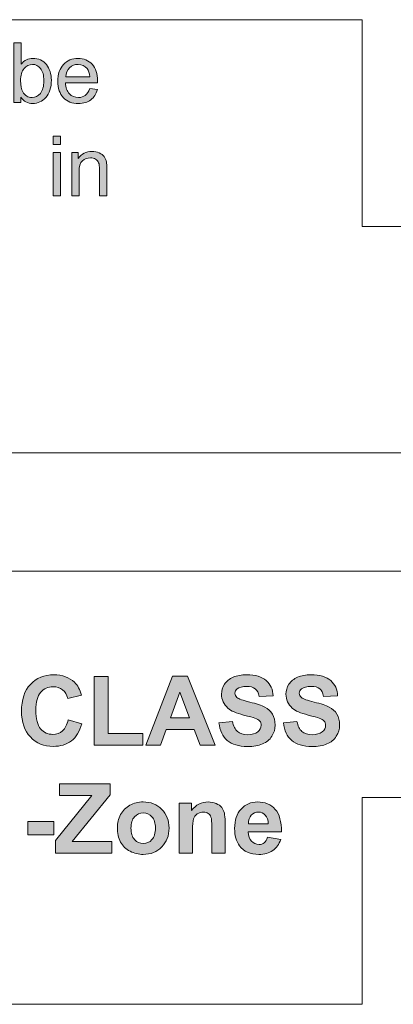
# Model space of a CAD drawing. Header units: millimetres. Extents: x 7 to 595, y -296 to -6.
# Tile 130 of 131: x 521 to 540, y -61 to -11. Entities that reach past the tile are written whole.
import ezdxf

# ---------------------------------------------------------------- set-up
doc = ezdxf.new("R2010")
doc.units = ezdxf.units.MM
doc.header["$MEASUREMENT"] = 0
doc.layers.add('Layer 1', color=7, linetype='Continuous', lineweight=0)

# ---------------------------------------------------------------- blocks, each defined once
blk = doc.blocks.new('Block_23')
at = {"layer": 'Layer 1', "true_color": 0x010101, "transparency": 33554687}
h = blk.add_hatch(color=18, dxfattribs=at)
edge = h.paths.add_edge_path()
edge.add_spline(control_points=[(520.695, -13.636), (520.695, -13.898), (520.731, -14.088), (520.803, -14.205), (520.92, -14.397), (521.078, -14.493), (521.277, -14.493), (521.44, -14.493), (521.581, -14.422), (521.699, -14.281), (521.817, -14.14), (521.877, -13.93), (521.877, -13.65), (521.877, -13.364), (521.82, -13.153), (521.706, -13.017), (521.593, -12.88), (521.455, -12.812), (521.294, -12.812), (521.131, -12.812), (520.991, -12.882), (520.873, -13.024), (520.755, -13.165), (520.695, -13.369), (520.695, -13.636)], knot_values=[0, 0, 0, 0, 1, 1, 1, 2, 2, 2, 3, 3, 3, 4, 4, 4, 5, 5, 5, 6, 6, 6, 7, 7, 7, 8, 8, 8, 8], degree=3, periodic=0)
edge = h.paths.add_edge_path()
edge.add_spline(control_points=[(520.7, -14.751), (520.7, -14.751), (520.353, -14.751), (520.353, -14.751), (520.353, -14.751), (520.353, -11.72), (520.353, -11.72), (520.353, -11.72), (520.725, -11.72), (520.725, -11.72), (520.725, -11.72), (520.725, -12.801), (520.725, -12.801), (520.882, -12.605), (521.083, -12.507), (521.327, -12.507), (521.462, -12.507), (521.59, -12.534), (521.711, -12.588), (521.831, -12.643), (521.93, -12.72), (522.008, -12.818), (522.086, -12.916), (522.147, -13.035), (522.191, -13.174), (522.236, -13.312), (522.257, -13.461), (522.257, -13.619), (522.257, -13.994), (522.164, -14.285), (521.979, -14.49), (521.793, -14.695), (521.57, -14.797), (521.309, -14.797), (521.05, -14.797), (520.847, -14.689), (520.7, -14.474), (520.7, -14.474), (520.7, -14.751), (520.7, -14.751), (520.7, -14.751), (520.7, -14.751), (520.7, -14.751)], knot_values=[0, 0, 0, 0, 1, 1, 1, 2, 2, 2, 3, 3, 3, 4, 4, 4, 5, 5, 5, 6, 6, 6, 7, 7, 7, 8, 8, 8, 9, 9, 9, 10, 10, 10, 11, 11, 11, 12, 12, 12, 13, 13, 13, 14, 14, 14, 14], degree=3, periodic=0)
h = blk.add_hatch(color=18, dxfattribs=at)
edge = h.paths.add_edge_path()
edge.add_spline(control_points=[(522.991, -13.443), (522.991, -13.443), (524.214, -13.443), (524.214, -13.443), (524.198, -13.258), (524.15, -13.12), (524.074, -13.027), (523.956, -12.884), (523.802, -12.812), (523.614, -12.812), (523.443, -12.812), (523.3, -12.869), (523.183, -12.983), (523.067, -13.098), (523.003, -13.251), (522.991, -13.443)], knot_values=[0, 0, 0, 0, 1, 1, 1, 2, 2, 2, 3, 3, 3, 4, 4, 4, 5, 5, 5, 5], degree=3, periodic=0)
edge = h.paths.add_edge_path()
edge.add_spline(control_points=[(524.21, -14.04), (524.21, -14.04), (524.595, -14.09), (524.595, -14.09), (524.535, -14.314), (524.423, -14.488), (524.259, -14.612), (524.095, -14.735), (523.887, -14.797), (523.632, -14.797), (523.312, -14.797), (523.058, -14.699), (522.87, -14.501), (522.682, -14.304), (522.588, -14.027), (522.588, -13.671), (522.588, -13.302), (522.683, -13.016), (522.873, -12.813), (523.063, -12.609), (523.309, -12.507), (523.611, -12.507), (523.904, -12.507), (524.143, -12.607), (524.329, -12.806), (524.515, -13.006), (524.608, -13.287), (524.608, -13.649), (524.608, -13.671), (524.607, -13.704), (524.606, -13.748), (524.606, -13.748), (522.969, -13.748), (522.969, -13.748), (522.983, -13.988), (523.051, -14.173), (523.174, -14.301), (523.296, -14.428), (523.449, -14.493), (523.632, -14.493), (523.768, -14.493), (523.884, -14.457), (523.98, -14.385), (524.077, -14.313), (524.153, -14.198), (524.21, -14.04), (524.21, -14.04), (524.21, -14.04), (524.21, -14.04)], knot_values=[0, 0, 0, 0, 1, 1, 1, 2, 2, 2, 3, 3, 3, 4, 4, 4, 5, 5, 5, 6, 6, 6, 7, 7, 7, 8, 8, 8, 9, 9, 9, 10, 10, 10, 11, 11, 11, 12, 12, 12, 13, 13, 13, 14, 14, 14, 15, 15, 15, 16, 16, 16, 16], degree=3, periodic=0)
h = blk.add_hatch(color=18, dxfattribs=at)
edge = h.paths.add_edge_path()
edge.add_spline(control_points=[(522.35, -19.48), (522.35, -19.48), (522.35, -17.283), (522.35, -17.283), (522.35, -17.283), (522.723, -17.283), (522.723, -17.283), (522.723, -17.283), (522.723, -19.48), (522.723, -19.48), (522.723, -19.48), (522.35, -19.48), (522.35, -19.48)], knot_values=[0, 0, 0, 0, 1, 1, 1, 2, 2, 2, 3, 3, 3, 4, 4, 4, 4], degree=3, periodic=0)
edge = h.paths.add_edge_path()
edge.add_spline(control_points=[(522.35, -16.872), (522.35, -16.872), (522.35, -16.449), (522.35, -16.449), (522.35, -16.449), (522.723, -16.449), (522.723, -16.449), (522.723, -16.449), (522.723, -16.872), (522.723, -16.872), (522.723, -16.872), (522.35, -16.872), (522.35, -16.872), (522.35, -16.872), (522.35, -16.872), (522.35, -16.872)], knot_values=[0, 0, 0, 0, 1, 1, 1, 2, 2, 2, 3, 3, 3, 4, 4, 4, 5, 5, 5, 5], degree=3, periodic=0)
h = blk.add_hatch(color=18, dxfattribs=at)
edge = h.paths.add_edge_path()
edge.add_spline(control_points=[(523.291, -19.48), (523.291, -19.48), (523.291, -17.283), (523.291, -17.283), (523.291, -17.283), (523.625, -17.283), (523.625, -17.283), (523.625, -17.283), (523.625, -17.595), (523.625, -17.595), (523.786, -17.356), (524.019, -17.236), (524.323, -17.236), (524.456, -17.236), (524.577, -17.26), (524.688, -17.308), (524.799, -17.355), (524.882, -17.418), (524.937, -17.495), (524.992, -17.572), (525.031, -17.663), (525.053, -17.769), (525.066, -17.838), (525.073, -17.959), (525.073, -18.131), (525.073, -18.131), (525.073, -19.48), (525.073, -19.48), (525.073, -19.48), (524.7, -19.48), (524.7, -19.48), (524.7, -19.48), (524.7, -18.145), (524.7, -18.145), (524.7, -17.994), (524.686, -17.88), (524.657, -17.805), (524.628, -17.73), (524.577, -17.67), (524.504, -17.625), (524.43, -17.581), (524.343, -17.558), (524.245, -17.558), (524.087, -17.558), (523.95, -17.608), (523.835, -17.709), (523.72, -17.809), (523.663, -18.001), (523.663, -18.281), (523.663, -18.281), (523.663, -19.48), (523.663, -19.48), (523.663, -19.48), (523.291, -19.48), (523.291, -19.48)], knot_values=[0, 0, 0, 0, 1, 1, 1, 2, 2, 2, 3, 3, 3, 4, 4, 4, 5, 5, 5, 6, 6, 6, 7, 7, 7, 8, 8, 8, 9, 9, 9, 10, 10, 10, 11, 11, 11, 12, 12, 12, 13, 13, 13, 14, 14, 14, 15, 15, 15, 16, 16, 16, 17, 17, 17, 18, 18, 18, 18], degree=3, periodic=0)
h = blk.add_hatch(color=18, dxfattribs=at)
edge = h.paths.add_edge_path()
edge.add_spline(control_points=[(523.116, -46.09), (523.116, -46.09), (523.802, -46.301), (523.802, -46.301), (523.697, -46.688), (523.521, -46.975), (523.276, -47.163), (523.031, -47.35), (522.72, -47.444), (522.343, -47.444), (521.876, -47.444), (521.493, -47.285), (521.192, -46.966), (520.892, -46.647), (520.742, -46.211), (520.742, -45.658), (520.742, -45.074), (520.893, -44.619), (521.194, -44.295), (521.496, -43.971), (521.893, -43.81), (522.386, -43.81), (522.816, -43.81), (523.165, -43.937), (523.433, -44.191), (523.593, -44.342), (523.712, -44.558), (523.792, -44.84), (523.792, -44.84), (523.091, -45.006), (523.091, -45.006), (523.049, -44.825), (522.963, -44.681), (522.831, -44.576), (522.699, -44.47), (522.538, -44.418), (522.35, -44.418), (522.09, -44.418), (521.878, -44.511), (521.716, -44.698), (521.553, -44.885), (521.472, -45.187), (521.472, -45.606), (521.472, -46.049), (521.553, -46.365), (521.712, -46.553), (521.872, -46.742), (522.08, -46.836), (522.336, -46.836), (522.525, -46.836), (522.687, -46.776), (522.823, -46.656), (522.959, -46.536), (523.057, -46.348), (523.116, -46.09)], knot_values=[0, 0, 0, 0, 1, 1, 1, 2, 2, 2, 3, 3, 3, 4, 4, 4, 5, 5, 5, 6, 6, 6, 7, 7, 7, 8, 8, 8, 9, 9, 9, 10, 10, 10, 11, 11, 11, 12, 12, 12, 13, 13, 13, 14, 14, 14, 15, 15, 15, 16, 16, 16, 17, 17, 17, 18, 18, 18, 18], degree=3, periodic=0)
for points in [[(524.431, -47.385), (524.431, -43.903), (525.142, -43.903), (525.142, -46.792), (526.903, -46.792), (526.903, -47.385)], [(522.464, -52.865), (522.464, -52.227), (524.315, -49.946), (522.675, -49.946), (522.675, -49.353), (525.245, -49.353), (525.245, -49.902), (523.322, -52.271), (525.319, -52.271), (525.319, -52.865)], [(521.056, -51.928), (521.056, -51.256), (522.381, -51.256), (522.381, -51.928)]]:
    blk.add_hatch(color=18, dxfattribs=at).paths.add_polyline_path(points)
h = blk.add_hatch(color=18, dxfattribs=at)
edge = h.paths.add_edge_path()
edge.add_spline(control_points=[(529.271, -45.992), (529.271, -45.992), (528.783, -44.693), (528.783, -44.693), (528.783, -44.693), (528.309, -45.992), (528.309, -45.992), (528.309, -45.992), (529.271, -45.992), (529.271, -45.992)], knot_values=[0, 0, 0, 0, 1, 1, 1, 2, 2, 2, 3, 3, 3, 3], degree=3, periodic=0)
edge = h.paths.add_edge_path()
edge.add_spline(control_points=[(530.571, -47.385), (530.571, -47.385), (529.805, -47.385), (529.805, -47.385), (529.805, -47.385), (529.502, -46.586), (529.502, -46.586), (529.502, -46.586), (528.093, -46.586), (528.093, -46.586), (528.093, -46.586), (527.801, -47.385), (527.801, -47.385), (527.801, -47.385), (527.049, -47.385), (527.049, -47.385), (527.049, -47.385), (528.413, -43.873), (528.413, -43.873), (528.413, -43.873), (529.164, -43.873), (529.164, -43.873), (529.164, -43.873), (530.571, -47.385), (530.571, -47.385), (530.571, -47.385), (530.571, -47.385), (530.571, -47.385)], knot_values=[0, 0, 0, 0, 1, 1, 1, 2, 2, 2, 3, 3, 3, 4, 4, 4, 5, 5, 5, 6, 6, 6, 7, 7, 7, 8, 8, 8, 9, 9, 9, 9], degree=3, periodic=0)
h = blk.add_hatch(color=18, dxfattribs=at)
edge = h.paths.add_edge_path()
edge.add_spline(control_points=[(530.763, -46.247), (530.763, -46.247), (531.455, -46.179), (531.455, -46.179), (531.497, -46.41), (531.58, -46.579), (531.707, -46.688), (531.833, -46.797), (532.004, -46.851), (532.219, -46.851), (532.446, -46.851), (532.618, -46.802), (532.733, -46.706), (532.849, -46.609), (532.907, -46.497), (532.907, -46.367), (532.907, -46.284), (532.882, -46.214), (532.834, -46.155), (532.786, -46.097), (532.701, -46.046), (532.58, -46.004), (532.497, -45.974), (532.309, -45.924), (532.015, -45.85), (531.636, -45.755), (531.371, -45.639), (531.218, -45.501), (531.003, -45.307), (530.896, -45.071), (530.896, -44.792), (530.896, -44.613), (530.946, -44.445), (531.047, -44.289), (531.148, -44.133), (531.294, -44.014), (531.484, -43.932), (531.675, -43.85), (531.904, -43.81), (532.173, -43.81), (532.612, -43.81), (532.943, -43.907), (533.165, -44.102), (533.387, -44.298), (533.503, -44.558), (533.515, -44.884), (533.515, -44.884), (532.804, -44.908), (532.804, -44.908), (532.773, -44.727), (532.709, -44.597), (532.61, -44.518), (532.511, -44.438), (532.362, -44.398), (532.164, -44.398), (531.96, -44.398), (531.8, -44.441), (531.685, -44.526), (531.61, -44.58), (531.573, -44.653), (531.573, -44.745), (531.573, -44.828), (531.608, -44.899), (531.678, -44.958), (531.767, -45.034), (531.984, -45.113), (532.328, -45.194), (532.672, -45.275), (532.926, -45.36), (533.091, -45.447), (533.256, -45.535), (533.385, -45.653), (533.478, -45.804), (533.571, -45.955), (533.618, -46.142), (533.618, -46.363), (533.618, -46.564), (533.562, -46.753), (533.45, -46.929), (533.338, -47.105), (533.181, -47.236), (532.976, -47.321), (532.772, -47.407), (532.517, -47.449), (532.212, -47.449), (531.768, -47.449), (531.427, -47.347), (531.189, -47.142), (530.951, -46.937), (530.81, -46.639), (530.763, -46.247)], knot_values=[0, 0, 0, 0, 1, 1, 1, 2, 2, 2, 3, 3, 3, 4, 4, 4, 5, 5, 5, 6, 6, 6, 7, 7, 7, 8, 8, 8, 9, 9, 9, 10, 10, 10, 11, 11, 11, 12, 12, 12, 13, 13, 13, 14, 14, 14, 15, 15, 15, 16, 16, 16, 17, 17, 17, 18, 18, 18, 19, 19, 19, 20, 20, 20, 21, 21, 21, 22, 22, 22, 23, 23, 23, 24, 24, 24, 25, 25, 25, 26, 26, 26, 27, 27, 27, 28, 28, 28, 29, 29, 29, 30, 30, 30, 30], degree=3, periodic=0)
h = blk.add_hatch(color=18, dxfattribs=at)
edge = h.paths.add_edge_path()
edge.add_spline(control_points=[(534.035, -46.247), (534.035, -46.247), (534.726, -46.179), (534.726, -46.179), (534.768, -46.41), (534.851, -46.579), (534.978, -46.688), (535.105, -46.797), (535.276, -46.851), (535.491, -46.851), (535.718, -46.851), (535.89, -46.802), (536.005, -46.706), (536.12, -46.609), (536.178, -46.497), (536.178, -46.367), (536.178, -46.284), (536.154, -46.214), (536.106, -46.155), (536.057, -46.097), (535.972, -46.046), (535.851, -46.004), (535.769, -45.974), (535.581, -45.924), (535.286, -45.85), (534.908, -45.755), (534.642, -45.639), (534.489, -45.501), (534.274, -45.307), (534.167, -45.071), (534.167, -44.792), (534.167, -44.613), (534.218, -44.445), (534.318, -44.289), (534.42, -44.133), (534.565, -44.014), (534.756, -43.932), (534.946, -43.85), (535.175, -43.81), (535.445, -43.81), (535.884, -43.81), (536.215, -43.907), (536.437, -44.102), (536.659, -44.298), (536.775, -44.558), (536.786, -44.884), (536.786, -44.884), (536.075, -44.908), (536.075, -44.908), (536.045, -44.727), (535.98, -44.597), (535.882, -44.518), (535.783, -44.438), (535.634, -44.398), (535.436, -44.398), (535.232, -44.398), (535.071, -44.441), (534.956, -44.526), (534.882, -44.58), (534.844, -44.653), (534.844, -44.745), (534.844, -44.828), (534.879, -44.899), (534.95, -44.958), (535.039, -45.034), (535.255, -45.113), (535.599, -45.194), (535.944, -45.275), (536.198, -45.36), (536.362, -45.447), (536.527, -45.535), (536.656, -45.653), (536.75, -45.804), (536.843, -45.955), (536.889, -46.142), (536.889, -46.363), (536.889, -46.564), (536.834, -46.753), (536.722, -46.929), (536.61, -47.105), (536.452, -47.236), (536.248, -47.321), (536.043, -47.407), (535.788, -47.449), (535.483, -47.449), (535.04, -47.449), (534.699, -47.347), (534.461, -47.142), (534.223, -46.937), (534.081, -46.639), (534.035, -46.247)], knot_values=[0, 0, 0, 0, 1, 1, 1, 2, 2, 2, 3, 3, 3, 4, 4, 4, 5, 5, 5, 6, 6, 6, 7, 7, 7, 8, 8, 8, 9, 9, 9, 10, 10, 10, 11, 11, 11, 12, 12, 12, 13, 13, 13, 14, 14, 14, 15, 15, 15, 16, 16, 16, 17, 17, 17, 18, 18, 18, 19, 19, 19, 20, 20, 20, 21, 21, 21, 22, 22, 22, 23, 23, 23, 24, 24, 24, 25, 25, 25, 26, 26, 26, 27, 27, 27, 28, 28, 28, 29, 29, 29, 30, 30, 30, 30], degree=3, periodic=0)
h = blk.add_hatch(color=18, dxfattribs=at)
edge = h.paths.add_edge_path()
edge.add_spline(control_points=[(526.299, -51.597), (526.299, -51.85), (526.359, -52.043), (526.478, -52.177), (526.598, -52.312), (526.745, -52.379), (526.921, -52.379), (527.096, -52.379), (527.243, -52.312), (527.362, -52.177), (527.48, -52.043), (527.54, -51.848), (527.54, -51.592), (527.54, -51.343), (527.48, -51.151), (527.362, -51.017), (527.243, -50.882), (527.096, -50.815), (526.921, -50.815), (526.745, -50.815), (526.598, -50.882), (526.478, -51.017), (526.359, -51.151), (526.299, -51.344), (526.299, -51.597)], knot_values=[0, 0, 0, 0, 1, 1, 1, 2, 2, 2, 3, 3, 3, 4, 4, 4, 5, 5, 5, 6, 6, 6, 7, 7, 7, 8, 8, 8, 8], degree=3, periodic=0)
edge = h.paths.add_edge_path()
edge.add_spline(control_points=[(525.607, -51.561), (525.607, -51.337), (525.662, -51.12), (525.772, -50.911), (525.883, -50.701), (526.039, -50.542), (526.241, -50.431), (526.443, -50.321), (526.668, -50.265), (526.917, -50.265), (527.302, -50.265), (527.617, -50.39), (527.863, -50.641), (528.109, -50.891), (528.231, -51.207), (528.231, -51.59), (528.231, -51.975), (528.107, -52.295), (527.86, -52.549), (527.611, -52.802), (527.299, -52.929), (526.922, -52.929), (526.689, -52.929), (526.467, -52.876), (526.255, -52.77), (526.044, -52.665), (525.883, -52.51), (525.772, -52.306), (525.662, -52.102), (525.607, -51.854), (525.607, -51.561), (525.607, -51.561), (525.607, -51.561), (525.607, -51.561)], knot_values=[0, 0, 0, 0, 1, 1, 1, 2, 2, 2, 3, 3, 3, 4, 4, 4, 5, 5, 5, 6, 6, 6, 7, 7, 7, 8, 8, 8, 9, 9, 9, 10, 10, 10, 11, 11, 11, 11], degree=3, periodic=0)
h = blk.add_hatch(color=18, dxfattribs=at)
edge = h.paths.add_edge_path()
edge.add_spline(control_points=[(531.076, -52.865), (531.076, -52.865), (530.404, -52.865), (530.404, -52.865), (530.404, -52.865), (530.404, -51.568), (530.404, -51.568), (530.404, -51.293), (530.389, -51.115), (530.36, -51.035), (530.331, -50.954), (530.284, -50.892), (530.219, -50.847), (530.153, -50.802), (530.075, -50.78), (529.983, -50.78), (529.866, -50.78), (529.76, -50.812), (529.667, -50.876), (529.573, -50.94), (529.509, -51.025), (529.475, -51.129), (529.44, -51.235), (529.423, -51.429), (529.423, -51.714), (529.423, -51.714), (529.423, -52.865), (529.423, -52.865), (529.423, -52.865), (528.751, -52.865), (528.751, -52.865), (528.751, -52.865), (528.751, -50.319), (528.751, -50.319), (528.751, -50.319), (529.374, -50.319), (529.374, -50.319), (529.374, -50.319), (529.374, -50.693), (529.374, -50.693), (529.597, -50.408), (529.877, -50.265), (530.216, -50.265), (530.365, -50.265), (530.502, -50.292), (530.625, -50.345), (530.749, -50.399), (530.843, -50.467), (530.905, -50.55), (530.969, -50.633), (531.013, -50.727), (531.038, -50.833), (531.063, -50.938), (531.076, -51.089), (531.076, -51.285), (531.076, -51.285), (531.076, -52.865), (531.076, -52.865)], knot_values=[0, 0, 0, 0, 1, 1, 1, 2, 2, 2, 3, 3, 3, 4, 4, 4, 5, 5, 5, 6, 6, 6, 7, 7, 7, 8, 8, 8, 9, 9, 9, 10, 10, 10, 11, 11, 11, 12, 12, 12, 13, 13, 13, 14, 14, 14, 15, 15, 15, 16, 16, 16, 17, 17, 17, 18, 18, 18, 19, 19, 19, 19], degree=3, periodic=0)
h = blk.add_hatch(color=18, dxfattribs=at)
edge = h.paths.add_edge_path()
edge.add_spline(control_points=[(533.267, -51.379), (533.262, -51.183), (533.212, -51.035), (533.117, -50.933), (533.021, -50.831), (532.905, -50.78), (532.768, -50.78), (532.621, -50.78), (532.5, -50.834), (532.405, -50.941), (532.309, -51.048), (532.263, -51.195), (532.264, -51.379), (532.264, -51.379), (533.267, -51.379), (533.267, -51.379)], knot_values=[0, 0, 0, 0, 1, 1, 1, 2, 2, 2, 3, 3, 3, 4, 4, 4, 5, 5, 5, 5], degree=3, periodic=0)
edge = h.paths.add_edge_path()
edge.add_spline(control_points=[(533.228, -52.06), (533.228, -52.06), (533.9, -52.173), (533.9, -52.173), (533.814, -52.419), (533.678, -52.607), (533.492, -52.736), (533.306, -52.864), (533.073, -52.929), (532.794, -52.929), (532.352, -52.929), (532.024, -52.784), (531.812, -52.495), (531.645, -52.262), (531.56, -51.97), (531.56, -51.616), (531.56, -51.194), (531.671, -50.863), (531.891, -50.624), (532.11, -50.385), (532.389, -50.265), (532.726, -50.265), (533.104, -50.265), (533.402, -50.39), (533.621, -50.641), (533.839, -50.891), (533.944, -51.274), (533.934, -51.791), (533.934, -51.791), (532.252, -51.791), (532.252, -51.791), (532.257, -51.99), (532.311, -52.145), (532.415, -52.257), (532.518, -52.368), (532.647, -52.423), (532.8, -52.423), (532.906, -52.423), (532.994, -52.395), (533.065, -52.338), (533.137, -52.28), (533.191, -52.188), (533.228, -52.06), (533.228, -52.06), (533.228, -52.06), (533.228, -52.06)], knot_values=[0, 0, 0, 0, 1, 1, 1, 2, 2, 2, 3, 3, 3, 4, 4, 4, 5, 5, 5, 6, 6, 6, 7, 7, 7, 8, 8, 8, 9, 9, 9, 10, 10, 10, 11, 11, 11, 12, 12, 12, 13, 13, 13, 14, 14, 14, 15, 15, 15, 15], degree=3, periodic=0)
at = {"layer": 'Layer 1', "color": 240, "lineweight": 0, "true_color": 0xed2224}
blk.add_lwpolyline([(538.038, -21.041), (578.038, -21.041), (578.038, -50.041), (538.038, -50.041)], dxfattribs=at)
blk.add_lwpolyline([(575.038, -38.541), (438.035, -38.541), (438.035, -32.541), (575.032, -32.541)], close=True, dxfattribs=at)
at = {"layer": 'Layer 1'}
for points in [[(524.431, -47.385), (524.431, -43.903), (525.142, -43.903), (525.142, -46.792), (526.903, -46.792), (526.903, -47.385)], [(522.464, -52.865), (522.464, -52.227), (524.315, -49.946), (522.675, -49.946), (522.675, -49.353), (525.245, -49.353), (525.245, -49.902), (523.322, -52.271), (525.319, -52.271), (525.319, -52.865)], [(521.056, -51.928), (521.056, -51.256), (522.381, -51.256), (522.381, -51.928)]]:
    blk.add_lwpolyline(points, close=True, dxfattribs=at)
at = {"layer": 'Layer 1', "color": 240, "lineweight": 0, "true_color": 0xed2224}
for points in [[(478.038, -21.041), (478.038, -21.041), (478.038, -10.541), (478.038, -10.541), (478.038, -10.541), (538.038, -10.541), (538.038, -10.541), (538.038, -10.541), (538.038, -21.041), (538.038, -21.041)], [(538.038, -50.041), (538.038, -50.041), (538.038, -60.541), (538.038, -60.541), (538.038, -60.541), (478.038, -60.541), (478.038, -60.541), (478.038, -60.541), (478.038, -50.041), (478.038, -50.041)]]:
    blk.add_open_spline(points, degree=3, knots=[0, 0, 0, 0, 1, 1, 1, 2, 2, 2, 3, 3, 3, 3], dxfattribs=at)
at = {"layer": 'Layer 1'}
for points, knots in [([(520.7, -14.751), (520.7, -14.751), (520.353, -14.751), (520.353, -14.751), (520.353, -14.751), (520.353, -11.72), (520.353, -11.72), (520.353, -11.72), (520.725, -11.72), (520.725, -11.72), (520.725, -11.72), (520.725, -12.801), (520.725, -12.801), (520.882, -12.605), (521.083, -12.507), (521.327, -12.507), (521.462, -12.507), (521.59, -12.534), (521.711, -12.588), (521.831, -12.643), (521.93, -12.72), (522.008, -12.818), (522.086, -12.916), (522.147, -13.035), (522.191, -13.174), (522.236, -13.312), (522.257, -13.461), (522.257, -13.619), (522.257, -13.994), (522.164, -14.285), (521.979, -14.49), (521.793, -14.695), (521.57, -14.797), (521.309, -14.797), (521.05, -14.797), (520.847, -14.689), (520.7, -14.474), (520.7, -14.474), (520.7, -14.751), (520.7, -14.751), (520.7, -14.751), (520.7, -14.751), (520.7, -14.751)], [0, 0, 0, 0, 1, 1, 1, 2, 2, 2, 3, 3, 3, 4, 4, 4, 5, 5, 5, 6, 6, 6, 7, 7, 7, 8, 8, 8, 9, 9, 9, 10, 10, 10, 11, 11, 11, 12, 12, 12, 13, 13, 13, 14, 14, 14, 14]), ([(520.695, -13.636), (520.695, -13.898), (520.731, -14.088), (520.803, -14.205), (520.92, -14.397), (521.078, -14.493), (521.277, -14.493), (521.44, -14.493), (521.581, -14.422), (521.699, -14.281), (521.817, -14.14), (521.877, -13.93), (521.877, -13.65), (521.877, -13.364), (521.82, -13.153), (521.706, -13.017), (521.593, -12.88), (521.455, -12.812), (521.294, -12.812), (521.131, -12.812), (520.991, -12.882), (520.873, -13.024), (520.755, -13.165), (520.695, -13.369), (520.695, -13.636)], [0, 0, 0, 0, 1, 1, 1, 2, 2, 2, 3, 3, 3, 4, 4, 4, 5, 5, 5, 6, 6, 6, 7, 7, 7, 8, 8, 8, 8]), ([(524.21, -14.04), (524.21, -14.04), (524.595, -14.09), (524.595, -14.09), (524.535, -14.314), (524.423, -14.488), (524.259, -14.612), (524.095, -14.735), (523.887, -14.797), (523.632, -14.797), (523.312, -14.797), (523.058, -14.699), (522.87, -14.501), (522.682, -14.304), (522.588, -14.027), (522.588, -13.671), (522.588, -13.302), (522.683, -13.016), (522.873, -12.813), (523.063, -12.609), (523.309, -12.507), (523.611, -12.507), (523.904, -12.507), (524.143, -12.607), (524.329, -12.806), (524.515, -13.006), (524.608, -13.287), (524.608, -13.649), (524.608, -13.671), (524.607, -13.704), (524.606, -13.748), (524.606, -13.748), (522.969, -13.748), (522.969, -13.748), (522.983, -13.988), (523.051, -14.173), (523.174, -14.301), (523.296, -14.428), (523.449, -14.493), (523.632, -14.493), (523.768, -14.493), (523.884, -14.457), (523.98, -14.385), (524.077, -14.313), (524.153, -14.198), (524.21, -14.04), (524.21, -14.04), (524.21, -14.04), (524.21, -14.04)], [0, 0, 0, 0, 1, 1, 1, 2, 2, 2, 3, 3, 3, 4, 4, 4, 5, 5, 5, 6, 6, 6, 7, 7, 7, 8, 8, 8, 9, 9, 9, 10, 10, 10, 11, 11, 11, 12, 12, 12, 13, 13, 13, 14, 14, 14, 15, 15, 15, 16, 16, 16, 16]), ([(522.991, -13.443), (522.991, -13.443), (524.214, -13.443), (524.214, -13.443), (524.198, -13.258), (524.15, -13.12), (524.074, -13.027), (523.956, -12.884), (523.802, -12.812), (523.614, -12.812), (523.443, -12.812), (523.3, -12.869), (523.183, -12.983), (523.067, -13.098), (523.003, -13.251), (522.991, -13.443)], [0, 0, 0, 0, 1, 1, 1, 2, 2, 2, 3, 3, 3, 4, 4, 4, 5, 5, 5, 5]), ([(522.35, -16.872), (522.35, -16.872), (522.35, -16.449), (522.35, -16.449), (522.35, -16.449), (522.723, -16.449), (522.723, -16.449), (522.723, -16.449), (522.723, -16.872), (522.723, -16.872), (522.723, -16.872), (522.35, -16.872), (522.35, -16.872), (522.35, -16.872), (522.35, -16.872), (522.35, -16.872)], [0, 0, 0, 0, 1, 1, 1, 2, 2, 2, 3, 3, 3, 4, 4, 4, 5, 5, 5, 5]), ([(522.35, -19.48), (522.35, -19.48), (522.35, -17.283), (522.35, -17.283), (522.35, -17.283), (522.723, -17.283), (522.723, -17.283), (522.723, -17.283), (522.723, -19.48), (522.723, -19.48), (522.723, -19.48), (522.35, -19.48), (522.35, -19.48)], [0, 0, 0, 0, 1, 1, 1, 2, 2, 2, 3, 3, 3, 4, 4, 4, 4]), ([(523.291, -19.48), (523.291, -19.48), (523.291, -17.283), (523.291, -17.283), (523.291, -17.283), (523.625, -17.283), (523.625, -17.283), (523.625, -17.283), (523.625, -17.595), (523.625, -17.595), (523.786, -17.356), (524.019, -17.236), (524.323, -17.236), (524.456, -17.236), (524.577, -17.26), (524.688, -17.308), (524.799, -17.355), (524.882, -17.418), (524.937, -17.495), (524.992, -17.572), (525.031, -17.663), (525.053, -17.769), (525.066, -17.838), (525.073, -17.959), (525.073, -18.131), (525.073, -18.131), (525.073, -19.48), (525.073, -19.48), (525.073, -19.48), (524.7, -19.48), (524.7, -19.48), (524.7, -19.48), (524.7, -18.145), (524.7, -18.145), (524.7, -17.994), (524.686, -17.88), (524.657, -17.805), (524.628, -17.73), (524.577, -17.67), (524.504, -17.625), (524.43, -17.581), (524.343, -17.558), (524.245, -17.558), (524.087, -17.558), (523.95, -17.608), (523.835, -17.709), (523.72, -17.809), (523.663, -18.001), (523.663, -18.281), (523.663, -18.281), (523.663, -19.48), (523.663, -19.48), (523.663, -19.48), (523.291, -19.48), (523.291, -19.48)], [0, 0, 0, 0, 1, 1, 1, 2, 2, 2, 3, 3, 3, 4, 4, 4, 5, 5, 5, 6, 6, 6, 7, 7, 7, 8, 8, 8, 9, 9, 9, 10, 10, 10, 11, 11, 11, 12, 12, 12, 13, 13, 13, 14, 14, 14, 15, 15, 15, 16, 16, 16, 17, 17, 17, 18, 18, 18, 18]), ([(523.116, -46.09), (523.116, -46.09), (523.802, -46.301), (523.802, -46.301), (523.697, -46.688), (523.521, -46.975), (523.276, -47.163), (523.031, -47.35), (522.72, -47.444), (522.343, -47.444), (521.876, -47.444), (521.493, -47.285), (521.192, -46.966), (520.892, -46.647), (520.742, -46.211), (520.742, -45.658), (520.742, -45.074), (520.893, -44.619), (521.194, -44.295), (521.496, -43.971), (521.893, -43.81), (522.386, -43.81), (522.816, -43.81), (523.165, -43.937), (523.433, -44.191), (523.593, -44.342), (523.712, -44.558), (523.792, -44.84), (523.792, -44.84), (523.091, -45.006), (523.091, -45.006), (523.049, -44.825), (522.963, -44.681), (522.831, -44.576), (522.699, -44.47), (522.538, -44.418), (522.35, -44.418), (522.09, -44.418), (521.878, -44.511), (521.716, -44.698), (521.553, -44.885), (521.472, -45.187), (521.472, -45.606), (521.472, -46.049), (521.553, -46.365), (521.712, -46.553), (521.872, -46.742), (522.08, -46.836), (522.336, -46.836), (522.525, -46.836), (522.687, -46.776), (522.823, -46.656), (522.959, -46.536), (523.057, -46.348), (523.116, -46.09)], [0, 0, 0, 0, 1, 1, 1, 2, 2, 2, 3, 3, 3, 4, 4, 4, 5, 5, 5, 6, 6, 6, 7, 7, 7, 8, 8, 8, 9, 9, 9, 10, 10, 10, 11, 11, 11, 12, 12, 12, 13, 13, 13, 14, 14, 14, 15, 15, 15, 16, 16, 16, 17, 17, 17, 18, 18, 18, 18]), ([(530.571, -47.385), (530.571, -47.385), (529.805, -47.385), (529.805, -47.385), (529.805, -47.385), (529.502, -46.586), (529.502, -46.586), (529.502, -46.586), (528.093, -46.586), (528.093, -46.586), (528.093, -46.586), (527.801, -47.385), (527.801, -47.385), (527.801, -47.385), (527.049, -47.385), (527.049, -47.385), (527.049, -47.385), (528.413, -43.873), (528.413, -43.873), (528.413, -43.873), (529.164, -43.873), (529.164, -43.873), (529.164, -43.873), (530.571, -47.385), (530.571, -47.385), (530.571, -47.385), (530.571, -47.385), (530.571, -47.385)], [0, 0, 0, 0, 1, 1, 1, 2, 2, 2, 3, 3, 3, 4, 4, 4, 5, 5, 5, 6, 6, 6, 7, 7, 7, 8, 8, 8, 9, 9, 9, 9]), ([(530.763, -46.247), (530.763, -46.247), (531.455, -46.179), (531.455, -46.179), (531.497, -46.41), (531.58, -46.579), (531.707, -46.688), (531.833, -46.797), (532.004, -46.851), (532.219, -46.851), (532.446, -46.851), (532.618, -46.802), (532.733, -46.706), (532.849, -46.609), (532.907, -46.497), (532.907, -46.367), (532.907, -46.284), (532.882, -46.214), (532.834, -46.155), (532.786, -46.097), (532.701, -46.046), (532.58, -46.004), (532.497, -45.974), (532.309, -45.924), (532.015, -45.85), (531.636, -45.755), (531.371, -45.639), (531.218, -45.501), (531.003, -45.307), (530.896, -45.071), (530.896, -44.792), (530.896, -44.613), (530.946, -44.445), (531.047, -44.289), (531.148, -44.133), (531.294, -44.014), (531.484, -43.932), (531.675, -43.85), (531.904, -43.81), (532.173, -43.81), (532.612, -43.81), (532.943, -43.907), (533.165, -44.102), (533.387, -44.298), (533.503, -44.558), (533.515, -44.884), (533.515, -44.884), (532.804, -44.908), (532.804, -44.908), (532.773, -44.727), (532.709, -44.597), (532.61, -44.518), (532.511, -44.438), (532.362, -44.398), (532.164, -44.398), (531.96, -44.398), (531.8, -44.441), (531.685, -44.526), (531.61, -44.58), (531.573, -44.653), (531.573, -44.745), (531.573, -44.828), (531.608, -44.899), (531.678, -44.958), (531.767, -45.034), (531.984, -45.113), (532.328, -45.194), (532.672, -45.275), (532.926, -45.36), (533.091, -45.447), (533.256, -45.535), (533.385, -45.653), (533.478, -45.804), (533.571, -45.955), (533.618, -46.142), (533.618, -46.363), (533.618, -46.564), (533.562, -46.753), (533.45, -46.929), (533.338, -47.105), (533.181, -47.236), (532.976, -47.321), (532.772, -47.407), (532.517, -47.449), (532.212, -47.449), (531.768, -47.449), (531.427, -47.347), (531.189, -47.142), (530.951, -46.937), (530.81, -46.639), (530.763, -46.247)], [0, 0, 0, 0, 1, 1, 1, 2, 2, 2, 3, 3, 3, 4, 4, 4, 5, 5, 5, 6, 6, 6, 7, 7, 7, 8, 8, 8, 9, 9, 9, 10, 10, 10, 11, 11, 11, 12, 12, 12, 13, 13, 13, 14, 14, 14, 15, 15, 15, 16, 16, 16, 17, 17, 17, 18, 18, 18, 19, 19, 19, 20, 20, 20, 21, 21, 21, 22, 22, 22, 23, 23, 23, 24, 24, 24, 25, 25, 25, 26, 26, 26, 27, 27, 27, 28, 28, 28, 29, 29, 29, 30, 30, 30, 30]), ([(534.035, -46.247), (534.035, -46.247), (534.726, -46.179), (534.726, -46.179), (534.768, -46.41), (534.851, -46.579), (534.978, -46.688), (535.105, -46.797), (535.276, -46.851), (535.491, -46.851), (535.718, -46.851), (535.89, -46.802), (536.005, -46.706), (536.12, -46.609), (536.178, -46.497), (536.178, -46.367), (536.178, -46.284), (536.154, -46.214), (536.106, -46.155), (536.057, -46.097), (535.972, -46.046), (535.851, -46.004), (535.769, -45.974), (535.581, -45.924), (535.286, -45.85), (534.908, -45.755), (534.642, -45.639), (534.489, -45.501), (534.274, -45.307), (534.167, -45.071), (534.167, -44.792), (534.167, -44.613), (534.218, -44.445), (534.318, -44.289), (534.42, -44.133), (534.565, -44.014), (534.756, -43.932), (534.946, -43.85), (535.175, -43.81), (535.445, -43.81), (535.884, -43.81), (536.215, -43.907), (536.437, -44.102), (536.659, -44.298), (536.775, -44.558), (536.786, -44.884), (536.786, -44.884), (536.075, -44.908), (536.075, -44.908), (536.045, -44.727), (535.98, -44.597), (535.882, -44.518), (535.783, -44.438), (535.634, -44.398), (535.436, -44.398), (535.232, -44.398), (535.071, -44.441), (534.956, -44.526), (534.882, -44.58), (534.844, -44.653), (534.844, -44.745), (534.844, -44.828), (534.879, -44.899), (534.95, -44.958), (535.039, -45.034), (535.255, -45.113), (535.599, -45.194), (535.944, -45.275), (536.198, -45.36), (536.362, -45.447), (536.527, -45.535), (536.656, -45.653), (536.75, -45.804), (536.843, -45.955), (536.889, -46.142), (536.889, -46.363), (536.889, -46.564), (536.834, -46.753), (536.722, -46.929), (536.61, -47.105), (536.452, -47.236), (536.248, -47.321), (536.043, -47.407), (535.788, -47.449), (535.483, -47.449), (535.04, -47.449), (534.699, -47.347), (534.461, -47.142), (534.223, -46.937), (534.081, -46.639), (534.035, -46.247)], [0, 0, 0, 0, 1, 1, 1, 2, 2, 2, 3, 3, 3, 4, 4, 4, 5, 5, 5, 6, 6, 6, 7, 7, 7, 8, 8, 8, 9, 9, 9, 10, 10, 10, 11, 11, 11, 12, 12, 12, 13, 13, 13, 14, 14, 14, 15, 15, 15, 16, 16, 16, 17, 17, 17, 18, 18, 18, 19, 19, 19, 20, 20, 20, 21, 21, 21, 22, 22, 22, 23, 23, 23, 24, 24, 24, 25, 25, 25, 26, 26, 26, 27, 27, 27, 28, 28, 28, 29, 29, 29, 30, 30, 30, 30]), ([(529.271, -45.992), (529.271, -45.992), (528.783, -44.693), (528.783, -44.693), (528.783, -44.693), (528.309, -45.992), (528.309, -45.992), (528.309, -45.992), (529.271, -45.992), (529.271, -45.992)], [0, 0, 0, 0, 1, 1, 1, 2, 2, 2, 3, 3, 3, 3]), ([(525.607, -51.561), (525.607, -51.337), (525.662, -51.12), (525.772, -50.911), (525.883, -50.701), (526.039, -50.542), (526.241, -50.431), (526.443, -50.321), (526.668, -50.265), (526.917, -50.265), (527.302, -50.265), (527.617, -50.39), (527.863, -50.641), (528.109, -50.891), (528.231, -51.207), (528.231, -51.59), (528.231, -51.975), (528.107, -52.295), (527.86, -52.549), (527.611, -52.802), (527.299, -52.929), (526.922, -52.929), (526.689, -52.929), (526.467, -52.876), (526.255, -52.77), (526.044, -52.665), (525.883, -52.51), (525.772, -52.306), (525.662, -52.102), (525.607, -51.854), (525.607, -51.561), (525.607, -51.561), (525.607, -51.561), (525.607, -51.561)], [0, 0, 0, 0, 1, 1, 1, 2, 2, 2, 3, 3, 3, 4, 4, 4, 5, 5, 5, 6, 6, 6, 7, 7, 7, 8, 8, 8, 9, 9, 9, 10, 10, 10, 11, 11, 11, 11]), ([(531.076, -52.865), (531.076, -52.865), (530.404, -52.865), (530.404, -52.865), (530.404, -52.865), (530.404, -51.568), (530.404, -51.568), (530.404, -51.293), (530.389, -51.115), (530.36, -51.035), (530.331, -50.954), (530.284, -50.892), (530.219, -50.847), (530.153, -50.802), (530.075, -50.78), (529.983, -50.78), (529.866, -50.78), (529.76, -50.812), (529.667, -50.876), (529.573, -50.94), (529.509, -51.025), (529.475, -51.129), (529.44, -51.235), (529.423, -51.429), (529.423, -51.714), (529.423, -51.714), (529.423, -52.865), (529.423, -52.865), (529.423, -52.865), (528.751, -52.865), (528.751, -52.865), (528.751, -52.865), (528.751, -50.319), (528.751, -50.319), (528.751, -50.319), (529.374, -50.319), (529.374, -50.319), (529.374, -50.319), (529.374, -50.693), (529.374, -50.693), (529.597, -50.408), (529.877, -50.265), (530.216, -50.265), (530.365, -50.265), (530.502, -50.292), (530.625, -50.345), (530.749, -50.399), (530.843, -50.467), (530.905, -50.55), (530.969, -50.633), (531.013, -50.727), (531.038, -50.833), (531.063, -50.938), (531.076, -51.089), (531.076, -51.285), (531.076, -51.285), (531.076, -52.865), (531.076, -52.865)], [0, 0, 0, 0, 1, 1, 1, 2, 2, 2, 3, 3, 3, 4, 4, 4, 5, 5, 5, 6, 6, 6, 7, 7, 7, 8, 8, 8, 9, 9, 9, 10, 10, 10, 11, 11, 11, 12, 12, 12, 13, 13, 13, 14, 14, 14, 15, 15, 15, 16, 16, 16, 17, 17, 17, 18, 18, 18, 19, 19, 19, 19]), ([(533.228, -52.06), (533.228, -52.06), (533.9, -52.173), (533.9, -52.173), (533.814, -52.419), (533.678, -52.607), (533.492, -52.736), (533.306, -52.864), (533.073, -52.929), (532.794, -52.929), (532.352, -52.929), (532.024, -52.784), (531.812, -52.495), (531.645, -52.262), (531.56, -51.97), (531.56, -51.616), (531.56, -51.194), (531.671, -50.863), (531.891, -50.624), (532.11, -50.385), (532.389, -50.265), (532.726, -50.265), (533.104, -50.265), (533.402, -50.39), (533.621, -50.641), (533.839, -50.891), (533.944, -51.274), (533.934, -51.791), (533.934, -51.791), (532.252, -51.791), (532.252, -51.791), (532.257, -51.99), (532.311, -52.145), (532.415, -52.257), (532.518, -52.368), (532.647, -52.423), (532.8, -52.423), (532.906, -52.423), (532.994, -52.395), (533.065, -52.338), (533.137, -52.28), (533.191, -52.188), (533.228, -52.06), (533.228, -52.06), (533.228, -52.06), (533.228, -52.06)], [0, 0, 0, 0, 1, 1, 1, 2, 2, 2, 3, 3, 3, 4, 4, 4, 5, 5, 5, 6, 6, 6, 7, 7, 7, 8, 8, 8, 9, 9, 9, 10, 10, 10, 11, 11, 11, 12, 12, 12, 13, 13, 13, 14, 14, 14, 15, 15, 15, 15]), ([(526.299, -51.597), (526.299, -51.85), (526.359, -52.043), (526.478, -52.177), (526.598, -52.312), (526.745, -52.379), (526.921, -52.379), (527.096, -52.379), (527.243, -52.312), (527.362, -52.177), (527.48, -52.043), (527.54, -51.848), (527.54, -51.592), (527.54, -51.343), (527.48, -51.151), (527.362, -51.017), (527.243, -50.882), (527.096, -50.815), (526.921, -50.815), (526.745, -50.815), (526.598, -50.882), (526.478, -51.017), (526.359, -51.151), (526.299, -51.344), (526.299, -51.597)], [0, 0, 0, 0, 1, 1, 1, 2, 2, 2, 3, 3, 3, 4, 4, 4, 5, 5, 5, 6, 6, 6, 7, 7, 7, 8, 8, 8, 8]), ([(533.267, -51.379), (533.262, -51.183), (533.212, -51.035), (533.117, -50.933), (533.021, -50.831), (532.905, -50.78), (532.768, -50.78), (532.621, -50.78), (532.5, -50.834), (532.405, -50.941), (532.309, -51.048), (532.263, -51.195), (532.264, -51.379), (532.264, -51.379), (533.267, -51.379), (533.267, -51.379)], [0, 0, 0, 0, 1, 1, 1, 2, 2, 2, 3, 3, 3, 4, 4, 4, 5, 5, 5, 5])]:
    blk.add_open_spline(points, degree=3, knots=knots, dxfattribs=at)

msp = doc.modelspace()

# ---------------------------------------------------------------- block references
at = {"layer": 'Layer 1'}
msp.add_blockref('Block_23', (0, 0), dxfattribs=at)

doc.saveas('drawing.dxf')
